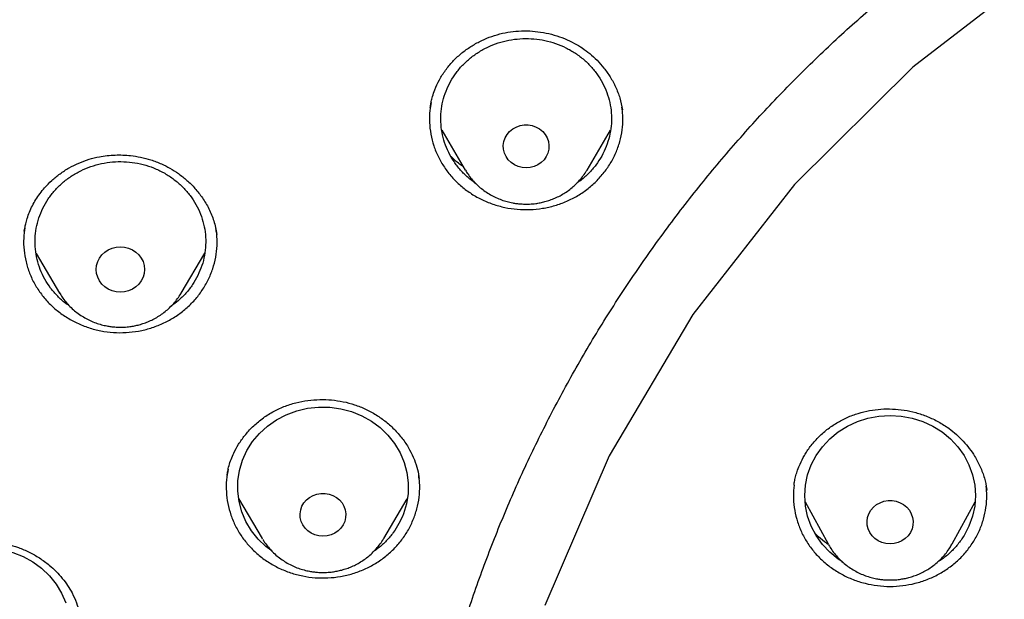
# Model space of a CAD drawing. Header units: millimetres. Extents: x 8 to 1577, y 12 to 2534.
# Tile 75 of 115: x 738 to 755, y 2145 to 2156. Entities that reach past the tile are written whole.
import ezdxf

# ---------------------------------------------------------------- set-up
doc = ezdxf.new("R2010")
doc.units = ezdxf.units.MM

msp = doc.modelspace()

# ---------------------------------------------------------------- linework, layer by layer
at = {"color": 7, "linetype": 'Continuous', "lineweight": 30}
for p, q in [((745.035, 2153.623), (745.448, 2152.922)), ((747.587, 2152.922), (747.999, 2153.62)), ((747.587, 2152.922), (747.583, 2152.915)), ((737.699, 2151.84), (737.7, 2151.847)), ((737.905, 2151.457), (738.316, 2150.759)), ((740.456, 2150.759), (740.869, 2151.459)), ((741.26, 2147.543), (741.261, 2147.55)), ((744.633, 2147.536), (744.64, 2147.499)), ((751.224, 2147.377), (751.225, 2147.384)), ((754.614, 2147.307), (754.617, 2147.295)), ((741.465, 2147.146), (741.877, 2146.446)), ((744.016, 2146.446), (744.428, 2147.144)), ((751.421, 2147.09), (751.824, 2146.35)), ((754.003, 2146.35), (754.406, 2147.09)), ((741.886, 2146.432), (741.877, 2146.446)), ((744.016, 2146.446), (744.012, 2146.439)), ((751.833, 2146.334), (751.824, 2146.35))]:
    msp.add_line(p, q, dxfattribs=at)
at = {"color": 7, "linetype": 'Continuous', "lineweight": 30, "flags": 128}
for points in [[(769.801, 2160.831), (766.785, 2160.654), (763.816, 2160.124), (760.941, 2159.251), (758.204, 2158.048), (755.648, 2156.533), (753.313, 2154.731), (751.236, 2152.669), (749.448, 2150.38), (747.978, 2147.9), (746.848, 2145.266)], [(746.517, 2152.96), (746.446, 2152.966), (746.376, 2152.984), (746.311, 2153.013), (746.253, 2153.053), (746.203, 2153.102), (746.164, 2153.159), (746.135, 2153.221), (746.119, 2153.287), (746.116, 2153.354), (746.126, 2153.422), (746.148, 2153.486), (746.182, 2153.546), (746.227, 2153.599), (746.281, 2153.643), (746.343, 2153.678), (746.411, 2153.702), (746.481, 2153.714), (746.553, 2153.714), (746.624, 2153.702), (746.692, 2153.678), (746.754, 2153.643), (746.808, 2153.599), (746.853, 2153.546), (746.887, 2153.486), (746.909, 2153.422), (746.919, 2153.354), (746.916, 2153.287), (746.9, 2153.221), (746.871, 2153.159), (746.832, 2153.102), (746.782, 2153.053), (746.724, 2153.013), (746.659, 2152.984), (746.589, 2152.966), (746.517, 2152.96)], [(739.386, 2150.776), (739.313, 2150.782), (739.241, 2150.8), (739.174, 2150.83), (739.114, 2150.869), (739.062, 2150.918), (739.019, 2150.975), (738.988, 2151.038), (738.969, 2151.105), (738.963, 2151.174), (738.969, 2151.244), (738.988, 2151.311), (739.019, 2151.373), (739.062, 2151.43), (739.114, 2151.479), (739.174, 2151.519), (739.241, 2151.549), (739.313, 2151.567), (739.386, 2151.573), (739.46, 2151.567), (739.531, 2151.549), (739.598, 2151.519), (739.659, 2151.479), (739.711, 2151.43), (739.753, 2151.373), (739.784, 2151.311), (739.804, 2151.244), (739.81, 2151.174), (739.804, 2151.105), (739.784, 2151.038), (739.753, 2150.975), (739.711, 2150.918), (739.659, 2150.869), (739.598, 2150.83), (739.531, 2150.8), (739.46, 2150.782), (739.386, 2150.776)], [(742.051, 2146.22), (741.942, 2146.301), (741.805, 2146.433), (741.688, 2146.581), (741.592, 2146.742), (741.52, 2146.913), (741.471, 2147.092), (741.449, 2147.275), (741.451, 2147.46), (741.48, 2147.642), (741.533, 2147.82), (741.611, 2147.989), (741.711, 2148.147), (741.833, 2148.292), (741.974, 2148.42), (742.131, 2148.53), (742.302, 2148.62), (742.485, 2148.689), (742.675, 2148.734), (742.87, 2148.755), (743.066, 2148.753), (743.26, 2148.726), (743.449, 2148.676), (743.629, 2148.603), (743.798, 2148.508), (743.952, 2148.394), (744.088, 2148.262), (744.206, 2148.114), (744.301, 2147.953), (744.374, 2147.782), (744.422, 2147.603), (744.445, 2147.42), (744.442, 2147.235), (744.413, 2147.053), (744.36, 2146.875), (744.36, 2146.875)], [(752.078, 2146.032), (752, 2146.081), (751.853, 2146.202), (751.724, 2146.341), (751.615, 2146.494), (751.528, 2146.66), (751.465, 2146.834), (751.426, 2147.015), (751.414, 2147.199), (751.426, 2147.383), (751.465, 2147.564), (751.528, 2147.738), (751.615, 2147.904), (751.724, 2148.057), (751.853, 2148.196), (752, 2148.317), (752.164, 2148.42), (752.34, 2148.501), (752.525, 2148.56), (752.718, 2148.596), (752.914, 2148.609), (753.109, 2148.596), (753.302, 2148.56), (753.488, 2148.501), (753.664, 2148.42), (753.827, 2148.317), (753.974, 2148.196), (754.104, 2148.057), (754.213, 2147.904), (754.299, 2147.738), (754.362, 2147.564), (754.401, 2147.383), (754.414, 2147.199), (754.401, 2147.015), (754.362, 2146.834), (754.299, 2146.66), (754.213, 2146.494), (754.213, 2146.494)], [(742.947, 2146.484), (742.875, 2146.49), (742.805, 2146.508), (742.741, 2146.538), (742.682, 2146.577), (742.632, 2146.626), (742.593, 2146.683), (742.564, 2146.745), (742.548, 2146.811), (742.545, 2146.879), (742.555, 2146.946), (742.577, 2147.01), (742.611, 2147.07), (742.656, 2147.123), (742.71, 2147.167), (742.772, 2147.202), (742.84, 2147.226), (742.911, 2147.238), (742.983, 2147.238), (743.054, 2147.226), (743.121, 2147.202), (743.183, 2147.167), (743.237, 2147.123), (743.282, 2147.07), (743.316, 2147.01), (743.338, 2146.946), (743.348, 2146.879), (743.345, 2146.811), (743.329, 2146.745), (743.301, 2146.683), (743.261, 2146.626), (743.211, 2146.577), (743.153, 2146.538), (743.088, 2146.508), (743.018, 2146.49), (742.947, 2146.484)], [(752.914, 2146.349), (752.841, 2146.355), (752.771, 2146.373), (752.705, 2146.403), (752.646, 2146.443), (752.596, 2146.492), (752.556, 2146.55), (752.527, 2146.612), (752.511, 2146.679), (752.508, 2146.748), (752.518, 2146.815), (752.54, 2146.88), (752.575, 2146.941), (752.62, 2146.994), (752.675, 2147.039), (752.737, 2147.074), (752.805, 2147.098), (752.877, 2147.111), (752.95, 2147.111), (753.022, 2147.098), (753.09, 2147.074), (753.152, 2147.039), (753.207, 2146.994), (753.253, 2146.941), (753.287, 2146.88), (753.31, 2146.815), (753.319, 2146.748), (753.316, 2146.679), (753.3, 2146.612), (753.271, 2146.55), (753.231, 2146.492), (753.181, 2146.443), (753.122, 2146.403), (753.056, 2146.373), (752.986, 2146.355), (752.914, 2146.349)], [(735.586, 2145.334), (735.662, 2145.503), (735.762, 2145.662), (735.882, 2145.808), (736.022, 2145.937), (736.179, 2146.048), (736.35, 2146.139), (736.532, 2146.208), (736.722, 2146.254), (736.916, 2146.276), (737.113, 2146.275), (737.307, 2146.249), (737.496, 2146.2), (737.677, 2146.128), (737.846, 2146.034), (738, 2145.921), (738.138, 2145.79), (738.256, 2145.642), (738.353, 2145.482), (738.426, 2145.311)]]:
    msp.add_lwpolyline(points, dxfattribs=at)
at = {"color": 7, "linetype": 'Continuous', "lineweight": 30}
for points, knots in [([(819.219, 2144.364), (819.226, 2144.611), (819.239, 2145.093), (819.252, 2145.796), (819.26, 2146.46), (819.264, 2147.087), (819.264, 2147.675), (819.261, 2148.225), (819.256, 2148.753), (819.249, 2149.254), (819.239, 2149.726), (819.229, 2150.153), (819.218, 2150.533), (819.207, 2150.867), (819.197, 2151.155), (819.188, 2151.398), (819.18, 2151.597), (819.174, 2151.751), (819.169, 2151.865), (819.165, 2151.961), (819.161, 2152.063), (819.155, 2152.19), (819.147, 2152.348), (819.138, 2152.534), (819.127, 2152.751), (819.114, 2152.996), (819.099, 2153.269), (819.076, 2153.663), (819.044, 2154.172), (818.998, 2154.835), (818.943, 2155.558), (818.877, 2156.342), (818.799, 2157.186), (818.707, 2158.093), (818.599, 2159.065), (818.477, 2160.062), (818.344, 2161.068), (818.201, 2162.062), (818.044, 2163.082), (817.872, 2164.122), (817.684, 2165.177), (817.492, 2166.19), (817.337, 2166.964), (817.22, 2167.51), (817.149, 2167.832), (817.082, 2168.124), (817.022, 2168.381), (816.972, 2168.589), (816.932, 2168.752), (816.901, 2168.877), (816.875, 2168.978), (816.854, 2169.062), (816.833, 2169.146), (816.806, 2169.25), (816.77, 2169.387), (816.725, 2169.559), (816.67, 2169.763), (816.585, 2170.074), (816.465, 2170.494), (816.311, 2171.007), (816.145, 2171.538), (815.964, 2172.082), (815.764, 2172.656), (815.541, 2173.258), (815.271, 2173.948), (814.954, 2174.703), (814.59, 2175.505), (814.203, 2176.297), (813.792, 2177.077), (813.36, 2177.843), (812.918, 2178.572), (812.471, 2179.266), (812.018, 2179.925), (811.564, 2180.549), (811.109, 2181.139), (810.619, 2181.742), (810.089, 2182.355), (809.518, 2182.975), (808.944, 2183.56), (808.369, 2184.11), (807.834, 2184.592), (807.341, 2185.013), (806.892, 2185.38), (806.449, 2185.727), (806.069, 2186.013), (805.76, 2186.238), (805.53, 2186.402), (805.328, 2186.543), (805.153, 2186.663), (805.001, 2186.767), (804.865, 2186.858), (804.73, 2186.947), (804.584, 2187.042), (804.416, 2187.15), (804.224, 2187.272), (803.992, 2187.417), (803.717, 2187.584), (803.396, 2187.776), (803.038, 2187.982), (802.651, 2188.198), (802.236, 2188.422), (801.793, 2188.652), (801.315, 2188.891), (800.802, 2189.137), (800.253, 2189.388), (799.566, 2189.688), (798.748, 2190.02), (797.808, 2190.371), (796.761, 2190.731), (795.604, 2191.091), (794.339, 2191.442), (793.076, 2191.754), (791.76, 2192.043), (790.393, 2192.306), (788.979, 2192.548), (787.579, 2192.771), (786.193, 2192.974), (784.683, 2193.177), (783.049, 2193.373), (781.287, 2193.557), (779.493, 2193.717), (777.664, 2193.852), (775.8, 2193.96), (773.944, 2194.038), (772.097, 2194.088), (770.313, 2194.108), (768.594, 2194.103), (766.938, 2194.075), (765.283, 2194.024), (763.616, 2193.95), (761.925, 2193.85), (760.207, 2193.724), (758.589, 2193.582), (757.075, 2193.428), (755.669, 2193.269), (754.246, 2193.089), (752.808, 2192.89), (751.355, 2192.668), (749.887, 2192.425), (748.534, 2192.181), (747.305, 2191.928), (746.211, 2191.678), (745.141, 2191.408), (744.104, 2191.12), (743.099, 2190.813), (742.146, 2190.495), (741.243, 2190.168), (740.389, 2189.834), (739.565, 2189.486), (738.773, 2189.127), (738.127, 2188.813), (737.617, 2188.553), (737.234, 2188.351), (736.86, 2188.148), (736.495, 2187.942), (736.141, 2187.737), (735.813, 2187.541), (735.52, 2187.362), (735.271, 2187.205), (735.059, 2187.069), (734.882, 2186.953), (734.749, 2186.866), (734.655, 2186.803), (734.592, 2186.76), (734.534, 2186.721), (734.466, 2186.675), (734.375, 2186.613), (734.263, 2186.536), (734.133, 2186.445), (733.968, 2186.328), (733.765, 2186.182), (733.519, 2186.002), (733.247, 2185.798), (732.95, 2185.569), (732.628, 2185.313), (732.268, 2185.018), (731.869, 2184.679), (731.432, 2184.29), (730.975, 2183.865), (730.514, 2183.414), (730.064, 2182.951), (729.609, 2182.46), (729.154, 2181.942), (728.7, 2181.398), (728.273, 2180.857), (727.842, 2180.284), (727.412, 2179.679), (726.986, 2179.044), (726.592, 2178.422), (726.228, 2177.814), (725.892, 2177.222), (725.579, 2176.641), (725.245, 2175.987), (724.889, 2175.241), (724.514, 2174.392), (724.156, 2173.511), (723.866, 2172.737), (723.637, 2172.078), (723.462, 2171.551), (723.3, 2171.037), (723.165, 2170.586), (723.054, 2170.202), (722.964, 2169.881), (722.884, 2169.586), (722.822, 2169.352), (722.777, 2169.174), (722.746, 2169.056), (722.724, 2168.966), (722.709, 2168.907), (722.698, 2168.863), (722.687, 2168.819), (722.667, 2168.74), (722.637, 2168.616), (722.594, 2168.436), (722.545, 2168.229), (722.492, 2168), (722.436, 2167.753), (722.375, 2167.476), (722.309, 2167.169), (722.24, 2166.835), (722.168, 2166.473), (722.092, 2166.088), (722.015, 2165.686), (721.872, 2164.92), (721.671, 2163.785), (721.438, 2162.325), (721.232, 2160.892), (721.052, 2159.489), (720.889, 2158.061), (720.779, 2156.942), (720.708, 2156.139), (720.668, 2155.66), (720.631, 2155.19), (720.598, 2154.741), (720.569, 2154.324), (720.544, 2153.943), (720.523, 2153.61), (720.506, 2153.322), (720.492, 2153.076), (720.48, 2152.858), (720.471, 2152.666), (720.462, 2152.502), (720.456, 2152.366), (720.45, 2152.256), (720.447, 2152.177), (720.444, 2152.122), (720.442, 2152.072), (720.439, 2152.007), (720.435, 2151.912), (720.429, 2151.781), (720.422, 2151.607), (720.413, 2151.388), (720.404, 2151.122), (720.393, 2150.811), (720.382, 2150.463), (720.372, 2150.08), (720.362, 2149.665), (720.353, 2149.209), (720.346, 2148.713), (720.34, 2148.178), (720.338, 2147.614), (720.338, 2147.023), (720.343, 2146.408), (720.351, 2145.757), (720.364, 2145.07), (720.377, 2144.6), (720.383, 2144.36)], [0, 0, 0, 0, 0.004556, 0.008877, 0.012965, 0.016819, 0.020438, 0.023824, 0.026976, 0.030174, 0.033088, 0.035719, 0.038068, 0.040133, 0.041916, 0.043421, 0.044652, 0.045608, 0.04629, 0.046771, 0.047391, 0.048185, 0.049152, 0.050315, 0.051658, 0.053181, 0.054884, 0.056745, 0.06051, 0.064374, 0.069105, 0.073977, 0.078991, 0.08486, 0.090912, 0.097147, 0.103515, 0.109742, 0.115786, 0.122673, 0.129306, 0.135685, 0.141809, 0.143969, 0.146052, 0.147914, 0.149544, 0.150941, 0.151876, 0.152667, 0.153314, 0.153818, 0.154269, 0.154924, 0.155798, 0.156891, 0.158204, 0.159705, 0.162865, 0.166276, 0.169596, 0.173123, 0.176858, 0.180801, 0.184952, 0.190483, 0.195872, 0.201119, 0.20665, 0.212011, 0.217202, 0.222222, 0.227071, 0.231748, 0.236255, 0.240591, 0.245827, 0.250904, 0.255827, 0.260598, 0.265212, 0.26877, 0.272229, 0.275589, 0.278848, 0.280738, 0.282416, 0.283883, 0.285138, 0.286197, 0.287169, 0.288054, 0.289082, 0.290272, 0.291625, 0.293141, 0.295137, 0.29736, 0.299809, 0.302484, 0.305236, 0.308193, 0.311354, 0.314719, 0.318287, 0.322047, 0.327997, 0.333901, 0.339761, 0.347543, 0.35525, 0.36288, 0.37043, 0.378938, 0.387338, 0.395638, 0.403837, 0.411936, 0.422391, 0.432732, 0.443024, 0.453998, 0.464915, 0.475777, 0.486584, 0.497336, 0.507062, 0.516743, 0.52638, 0.536112, 0.546016, 0.556092, 0.566342, 0.574517, 0.5828, 0.59119, 0.599687, 0.608291, 0.617003, 0.625825, 0.632452, 0.639074, 0.645549, 0.651873, 0.658043, 0.664062, 0.669598, 0.675, 0.68027, 0.685408, 0.690411, 0.69301, 0.695569, 0.698091, 0.700574, 0.703019, 0.705382, 0.707376, 0.709124, 0.710625, 0.711881, 0.712891, 0.713459, 0.713903, 0.714243, 0.714711, 0.715374, 0.716197, 0.71714, 0.718203, 0.719804, 0.721618, 0.723644, 0.725882, 0.728331, 0.730993, 0.734227, 0.737727, 0.741494, 0.745448, 0.749338, 0.753148, 0.757535, 0.761811, 0.765976, 0.770032, 0.774838, 0.77948, 0.783958, 0.788272, 0.792422, 0.796406, 0.800342, 0.80588, 0.811564, 0.817395, 0.823376, 0.826791, 0.830254, 0.833629, 0.836722, 0.838953, 0.84101, 0.842891, 0.844597, 0.845493, 0.846282, 0.846855, 0.847209, 0.847417, 0.847693, 0.848051, 0.848919, 0.850063, 0.851482, 0.85286, 0.854424, 0.856175, 0.858113, 0.860238, 0.862506, 0.864955, 0.86752, 0.870099, 0.879422, 0.888917, 0.897542, 0.906304, 0.915205, 0.924243, 0.927207, 0.930186, 0.933165, 0.935973, 0.93856, 0.940926, 0.94307, 0.944765, 0.946291, 0.947647, 0.948834, 0.949852, 0.9507, 0.951378, 0.951887, 0.952173, 0.952408, 0.952805, 0.953385, 0.954177, 0.955249, 0.956605, 0.958243, 0.960165, 0.962371, 0.964684, 0.967245, 0.970052, 0.973106, 0.976407, 0.979954, 0.983525, 0.987315, 0.991324, 0.995552, 1, 1, 1, 1]), ([(769.801, 2184.775), (769.595, 2184.774), (769.196, 2184.774), (768.616, 2184.769), (768.073, 2184.763), (767.567, 2184.755), (767.102, 2184.745), (766.676, 2184.735), (766.289, 2184.724), (765.938, 2184.714), (765.606, 2184.703), (765.286, 2184.691), (764.964, 2184.679), (764.645, 2184.666), (764.324, 2184.652), (764, 2184.637), (763.387, 2184.606), (762.486, 2184.556), (761.297, 2184.478), (759.795, 2184.363), (757.984, 2184.199), (755.865, 2183.968), (754.034, 2183.732), (752.488, 2183.51), (751.225, 2183.314), (749.964, 2183.104), (748.707, 2182.874), (747.464, 2182.616), (746.237, 2182.33), (745.027, 2182.013), (743.827, 2181.662), (742.808, 2181.328), (741.964, 2181.027), (741.29, 2180.771), (740.613, 2180.497), (739.927, 2180.203), (739.291, 2179.911), (738.709, 2179.628), (738.193, 2179.364), (737.776, 2179.141), (737.459, 2178.966), (737.236, 2178.84), (737.018, 2178.715), (736.808, 2178.592), (736.628, 2178.484), (736.485, 2178.397), (736.379, 2178.332), (736.293, 2178.279), (736.218, 2178.232), (736.14, 2178.183), (736.038, 2178.119), (735.908, 2178.035), (735.746, 2177.93), (735.56, 2177.808), (735.184, 2177.555), (734.642, 2177.175), (733.982, 2176.679), (733.379, 2176.196), (732.825, 2175.727), (732.294, 2175.25), (731.698, 2174.682), (731.044, 2174.013), (730.342, 2173.233), (729.675, 2172.427), (729.044, 2171.599), (728.449, 2170.75), (727.889, 2169.882), (727.364, 2168.993), (726.873, 2168.086), (726.416, 2167.161), (725.993, 2166.222), (725.603, 2165.272), (725.213, 2164.23), (724.831, 2163.095), (724.465, 2161.865), (724.139, 2160.626), (723.849, 2159.379), (723.595, 2158.126), (723.317, 2156.631), (723.025, 2154.89), (722.734, 2152.903), (722.48, 2150.864), (722.265, 2148.773), (722.093, 2146.632), (721.967, 2144.487), (721.888, 2142.341), (721.856, 2140.231), (721.867, 2138.16), (721.919, 2136.127), (722.012, 2134.095), (722.147, 2132.065), (722.324, 2130.038), (722.532, 2128.122), (722.764, 2126.318), (723.013, 2124.624), (723.292, 2122.935), (723.536, 2121.615), (723.725, 2120.658), (723.852, 2120.055), (723.991, 2119.435), (724.145, 2118.79), (724.288, 2118.228), (724.413, 2117.764), (724.511, 2117.413), (724.607, 2117.084), (724.693, 2116.795), (724.769, 2116.545), (724.837, 2116.334), (724.898, 2116.13), (724.94, 2115.996), (724.96, 2115.932)], [0, 0, 0, 0, 0.005855, 0.011353, 0.016497, 0.021285, 0.025718, 0.029728, 0.033397, 0.036724, 0.03971, 0.042835, 0.045834, 0.048859, 0.051908, 0.054982, 0.058082, 0.069333, 0.080646, 0.09196, 0.112162, 0.132364, 0.152567, 0.164689, 0.176816, 0.18895, 0.201086, 0.213213, 0.22512, 0.237023, 0.24892, 0.260816, 0.267695, 0.274573, 0.281484, 0.288617, 0.296013, 0.301599, 0.30724, 0.312708, 0.315218, 0.317686, 0.32011, 0.32249, 0.324721, 0.326148, 0.327345, 0.328312, 0.329064, 0.329912, 0.330984, 0.332537, 0.334402, 0.33658, 0.338996, 0.347527, 0.355802, 0.362985, 0.370041, 0.376994, 0.38385, 0.394142, 0.404443, 0.414732, 0.424995, 0.435224, 0.445451, 0.455687, 0.465941, 0.47622, 0.486497, 0.49676, 0.507016, 0.51988, 0.532745, 0.545612, 0.558475, 0.571324, 0.584175, 0.604388, 0.624608, 0.644827, 0.666478, 0.688122, 0.70977, 0.731418, 0.753066, 0.773566, 0.794066, 0.814566, 0.835065, 0.85556, 0.876068, 0.893301, 0.910535, 0.927768, 0.944993, 0.951054, 0.957184, 0.963574, 0.970236, 0.977171, 0.981035, 0.984698, 0.988143, 0.991371, 0.993754, 0.996, 0.998079, 1, 1, 1, 1]), ([(724.73, 2142.675), (724.737, 2142.749), (724.752, 2142.908), (724.779, 2143.164), (724.812, 2143.436), (724.846, 2143.708), (724.881, 2143.971), (724.932, 2144.339), (725.003, 2144.81), (725.123, 2145.534), (725.284, 2146.401), (725.513, 2147.475), (725.787, 2148.606), (726.115, 2149.793), (726.488, 2150.998), (726.909, 2152.219), (727.382, 2153.455), (727.894, 2154.677), (728.447, 2155.883), (729.05, 2157.098), (729.707, 2158.317), (730.42, 2159.539), (731.175, 2160.739), (731.971, 2161.915), (732.809, 2163.066), (733.669, 2164.169), (734.549, 2165.226), (735.445, 2166.236), (736.374, 2167.22), (737.336, 2168.178), (738.349, 2169.126), (739.414, 2170.062), (740.533, 2170.982), (741.682, 2171.867), (742.862, 2172.716), (744.071, 2173.529), (745.284, 2174.29), (746.498, 2175), (747.711, 2175.662), (748.945, 2176.289), (750.198, 2176.879), (751.497, 2177.445), (752.84, 2177.982), (754.226, 2178.488), (755.629, 2178.95), (757.047, 2179.369), (758.48, 2179.743), (759.866, 2180.058), (761.205, 2180.322), (762.492, 2180.538), (763.639, 2180.699), (764.635, 2180.815), (765.254, 2180.876), (765.644, 2180.911), (765.822, 2180.926), (766.025, 2180.942), (766.26, 2180.96), (766.526, 2180.979), (766.809, 2180.998), (767.004, 2181.009), (767.099, 2181.015)], [0, 0, 0, 0, 0.003927, 0.008311, 0.012996, 0.017558, 0.021977, 0.026253, 0.03607, 0.045713, 0.062854, 0.079995, 0.100402, 0.12081, 0.141218, 0.163083, 0.184949, 0.206816, 0.228689, 0.250573, 0.27377, 0.296966, 0.320163, 0.343359, 0.366545, 0.389733, 0.411598, 0.433464, 0.45533, 0.4772, 0.499103, 0.522302, 0.545493, 0.568684, 0.591875, 0.615064, 0.638253, 0.660126, 0.681999, 0.703873, 0.725747, 0.747629, 0.770833, 0.794027, 0.817221, 0.840415, 0.863608, 0.886802, 0.907213, 0.927623, 0.948034, 0.961505, 0.974652, 0.977157, 0.979853, 0.983037, 0.986713, 0.990881, 0.995543, 1, 1, 1, 1]), ([(772.98, 2096.301), (773.387, 2096.331), (774.2, 2096.391), (775.417, 2096.521), (776.631, 2096.68), (777.78, 2096.861), (778.864, 2097.058), (779.882, 2097.266), (780.896, 2097.497), (781.891, 2097.746), (782.865, 2098.013), (783.82, 2098.296), (784.769, 2098.599), (785.726, 2098.928), (786.69, 2099.283), (787.673, 2099.669), (788.656, 2100.082), (789.641, 2100.522), (790.615, 2100.986), (791.579, 2101.473), (792.532, 2101.982), (793.577, 2102.573), (794.709, 2103.255), (795.92, 2104.038), (797.105, 2104.859), (798.235, 2105.697), (799.309, 2106.547), (800.26, 2107.347), (801.12, 2108.111), (801.894, 2108.833), (802.65, 2109.574), (803.388, 2110.333), (804.107, 2111.11), (804.886, 2111.993), (805.713, 2112.988), (806.581, 2114.104), (807.409, 2115.248), (808.18, 2116.39), (808.895, 2117.526), (809.51, 2118.576), (810.052, 2119.565), (810.528, 2120.487), (810.981, 2121.421), (811.41, 2122.367), (811.815, 2123.324), (812.239, 2124.399), (812.669, 2125.595), (813.094, 2126.918), (813.474, 2128.255), (813.799, 2129.573), (814.073, 2130.867), (814.283, 2132.05), (814.447, 2133.151), (814.571, 2134.169), (814.669, 2135.191), (814.741, 2136.217), (814.786, 2137.246), (814.807, 2138.393), (814.792, 2139.656), (814.727, 2141.036), (814.614, 2142.416), (814.457, 2143.76), (814.259, 2145.067), (814.041, 2146.248), (813.807, 2147.338), (813.566, 2148.337), (813.299, 2149.333), (813.005, 2150.323), (812.686, 2151.308), (812.301, 2152.396), (811.842, 2153.584), (811.295, 2154.866), (810.702, 2156.133), (810.08, 2157.352), (809.433, 2158.524), (808.812, 2159.571), (808.207, 2160.527), (807.627, 2161.395), (807.025, 2162.251), (806.399, 2163.094), (805.75, 2163.924), (805.004, 2164.832), (804.152, 2165.809), (803.184, 2166.849), (802.179, 2167.86), (801.162, 2168.817), (800.14, 2169.721), (799.184, 2170.516), (798.277, 2171.23), (797.424, 2171.869), (796.554, 2172.489), (795.666, 2173.09), (794.761, 2173.672), (793.738, 2174.296), (792.59, 2174.953), (791.31, 2175.633), (790.005, 2176.274), (788.709, 2176.862), (787.425, 2177.397), (786.243, 2177.85), (785.136, 2178.241), (784.106, 2178.579), (783.067, 2178.893), (782.017, 2179.184), (780.959, 2179.452), (779.773, 2179.722), (778.458, 2179.985), (777.011, 2180.229), (775.554, 2180.428), (774.124, 2180.579), (772.724, 2180.685), (771.449, 2180.745), (770.266, 2180.77), (769.176, 2180.768), (768.084, 2180.741), (766.991, 2180.689), (765.898, 2180.613), (764.684, 2180.499), (763.351, 2180.339), (761.899, 2180.118), (760.454, 2179.853), (759.051, 2179.551), (757.693, 2179.215), (756.469, 2178.875), (755.344, 2178.53), (754.316, 2178.19), (753.295, 2177.825), (752.282, 2177.436), (751.278, 2177.024), (750.172, 2176.539), (748.97, 2175.973), (747.678, 2175.313), (746.408, 2174.614), (745.19, 2173.892), (744.027, 2173.153), (742.992, 2172.451), (742.052, 2171.776), (741.202, 2171.135), (740.367, 2170.473), (739.548, 2169.791), (738.745, 2169.089), (737.873, 2168.288), (736.938, 2167.38), (735.951, 2166.356), (734.999, 2165.3), (734.105, 2164.241), (733.267, 2163.181), (732.512, 2162.163), (731.816, 2161.163), (731.173, 2160.183), (730.558, 2159.187), (730.002, 2158.225), (729.499, 2157.302), (729.046, 2156.419), (728.615, 2155.527), (728.211, 2154.637), (727.834, 2153.752), (727.482, 2152.87), (727.152, 2151.982), (726.838, 2151.071), (726.54, 2150.139), (726.247, 2149.133), (725.967, 2148.069), (725.706, 2146.945), (725.477, 2145.813), (725.291, 2144.732), (725.142, 2143.705), (725.025, 2142.732), (724.932, 2141.755), (724.864, 2140.79), (724.82, 2139.837), (724.8, 2138.896), (724.801, 2137.955), (724.825, 2136.998), (724.873, 2136.026), (724.947, 2135.027), (725.048, 2134.019), (725.176, 2133.002), (725.331, 2131.986), (725.512, 2130.972), (725.72, 2129.96), (725.98, 2128.84), (726.304, 2127.614), (726.705, 2126.285), (727.153, 2124.967), (727.635, 2123.692), (728.147, 2122.464), (728.648, 2121.361), (729.143, 2120.351), (729.622, 2119.43), (730.126, 2118.52), (730.654, 2117.619), (731.206, 2116.73), (731.846, 2115.753), (732.584, 2114.698), (733.431, 2113.568), (734.318, 2112.463), (735.221, 2111.411), (736.137, 2110.41), (736.999, 2109.526), (737.821, 2108.726), (738.598, 2108.007), (739.394, 2107.304), (740.209, 2106.619), (741.044, 2105.951), (741.992, 2105.229), (743.06, 2104.462), (744.257, 2103.659), (745.483, 2102.893), (746.706, 2102.181), (747.923, 2101.522), (749.087, 2100.935), (750.225, 2100.401), (751.334, 2099.914), (752.459, 2099.456), (753.54, 2099.048), (754.574, 2098.686), (755.559, 2098.365), (756.553, 2098.066), (757.54, 2097.792), (758.52, 2097.542), (759.492, 2097.316), (760.47, 2097.111), (761.469, 2096.923), (762.488, 2096.754), (763.438, 2096.617), (764.299, 2096.511), (765.072, 2096.428), (765.846, 2096.356), (766.363, 2096.32), (766.621, 2096.301)], [0, 0, 0, 0, 0.004426, 0.008853, 0.013292, 0.017731, 0.0215, 0.025269, 0.029046, 0.032823, 0.036443, 0.040063, 0.04369, 0.047318, 0.051123, 0.054931, 0.058875, 0.06282, 0.066765, 0.07073, 0.074696, 0.078662, 0.083974, 0.089285, 0.09462, 0.099955, 0.104906, 0.109861, 0.113806, 0.117751, 0.121695, 0.12566, 0.129627, 0.133592, 0.138904, 0.144216, 0.14955, 0.154885, 0.159836, 0.164791, 0.168736, 0.172681, 0.176625, 0.180591, 0.184557, 0.188522, 0.193834, 0.199146, 0.204481, 0.209815, 0.214766, 0.219722, 0.223666, 0.227611, 0.231556, 0.235521, 0.239487, 0.243453, 0.248764, 0.254076, 0.259411, 0.264746, 0.269696, 0.274652, 0.278596, 0.282541, 0.286486, 0.290451, 0.294417, 0.298383, 0.303695, 0.309007, 0.314341, 0.319676, 0.324627, 0.329582, 0.333527, 0.337472, 0.341416, 0.345382, 0.349348, 0.353313, 0.358625, 0.363937, 0.369271, 0.374606, 0.379557, 0.384512, 0.388457, 0.392402, 0.396346, 0.400312, 0.404278, 0.408243, 0.413555, 0.418867, 0.424202, 0.429536, 0.434487, 0.439443, 0.443387, 0.447332, 0.451277, 0.455242, 0.459208, 0.463174, 0.468486, 0.473797, 0.479132, 0.484467, 0.489418, 0.494373, 0.498317, 0.502262, 0.506207, 0.510172, 0.514138, 0.518104, 0.523416, 0.528728, 0.534062, 0.539397, 0.544348, 0.549303, 0.553248, 0.557193, 0.561137, 0.565103, 0.569069, 0.573034, 0.578346, 0.583658, 0.588993, 0.594327, 0.599278, 0.604234, 0.608178, 0.612123, 0.616067, 0.620033, 0.623999, 0.627964, 0.633276, 0.638588, 0.643923, 0.649258, 0.654208, 0.659164, 0.66359, 0.668016, 0.672456, 0.676895, 0.680664, 0.684433, 0.68821, 0.691986, 0.695607, 0.699227, 0.702854, 0.706482, 0.710287, 0.714095, 0.718521, 0.722947, 0.727387, 0.731826, 0.735595, 0.739364, 0.74314, 0.746917, 0.750537, 0.754158, 0.757785, 0.761412, 0.765218, 0.769026, 0.77297, 0.776915, 0.780859, 0.784825, 0.788791, 0.792756, 0.798068, 0.80338, 0.808715, 0.814049, 0.819, 0.823956, 0.8279, 0.831845, 0.83579, 0.839755, 0.843721, 0.847687, 0.852999, 0.85831, 0.863645, 0.86898, 0.873931, 0.878886, 0.882831, 0.886776, 0.89072, 0.894685, 0.898652, 0.902617, 0.907929, 0.913241, 0.918575, 0.92391, 0.928861, 0.933816, 0.938243, 0.942669, 0.947108, 0.951548, 0.955316, 0.959085, 0.962862, 0.966639, 0.970259, 0.973879, 0.977507, 0.981134, 0.98494, 0.988747, 0.991559, 0.99437, 0.997185, 1, 1, 1, 1]), ([(766.34, 2114.517), (765.99, 2114.566), (765.288, 2114.665), (764.244, 2114.868), (763.206, 2115.11), (762.178, 2115.395), (761.169, 2115.719), (760.184, 2116.078), (759.222, 2116.471), (758.277, 2116.902), (757.343, 2117.373), (756.425, 2117.881), (755.526, 2118.427), (754.654, 2119.006), (753.806, 2119.62), (752.99, 2120.264), (752.208, 2120.935), (751.462, 2121.63), (750.751, 2122.352), (750.07, 2123.105), (749.42, 2123.89), (748.802, 2124.706), (748.221, 2125.549), (747.676, 2126.417), (747.174, 2127.3), (746.715, 2128.194), (746.298, 2129.099), (745.92, 2130.021), (745.579, 2130.963), (745.277, 2131.923), (745.016, 2132.899), (744.8, 2133.882), (744.626, 2134.874), (744.497, 2135.868), (744.412, 2136.86), (744.373, 2137.846), (744.377, 2138.83), (744.426, 2139.817), (744.521, 2140.807), (744.662, 2141.8), (744.849, 2142.79), (745.082, 2143.773), (745.356, 2144.74), (745.67, 2145.689), (746.022, 2146.617), (746.415, 2147.533), (746.851, 2148.441), (747.328, 2149.336), (747.845, 2150.216), (748.401, 2151.074), (748.994, 2151.91), (749.622, 2152.72), (750.281, 2153.499), (750.968, 2154.245), (751.686, 2154.962), (752.439, 2155.652), (753.227, 2156.315), (754.051, 2156.95), (754.907, 2157.553), (755.791, 2158.123), (756.694, 2158.654), (757.612, 2159.145), (758.544, 2159.598), (759.497, 2160.016), (760.474, 2160.4), (761.473, 2160.749), (762.491, 2161.06), (763.519, 2161.33), (764.561, 2161.561), (765.607, 2161.75), (766.655, 2161.897), (767.699, 2162.002), (768.743, 2162.065), (769.795, 2162.087), (770.853, 2162.066), (771.916, 2162.001), (772.98, 2161.894), (774.04, 2161.743), (775.086, 2161.552), (776.114, 2161.323), (777.124, 2161.056), (778.124, 2160.75), (779.117, 2160.404), (780.1, 2160.018), (781.07, 2159.593), (782.018, 2159.131), (782.947, 2158.632), (783.849, 2158.099), (784.722, 2157.535), (785.561, 2156.942), (786.37, 2156.318), (787.155, 2155.659), (787.912, 2154.966), (788.643, 2154.236), (789.342, 2153.476), (790.008, 2152.686), (790.633, 2151.875), (791.218, 2151.048), (791.763, 2150.206), (792.272, 2149.341), (792.746, 2148.451), (793.185, 2147.539), (793.585, 2146.606), (793.942, 2145.66), (794.259, 2144.7), (794.531, 2143.732), (794.759, 2142.76), (794.942, 2141.788), (795.08, 2140.813), (795.175, 2139.829), (795.225, 2138.836), (795.23, 2137.834), (795.188, 2136.83), (795.101, 2135.825), (794.97, 2134.832), (794.796, 2133.852), (794.582, 2132.887), (794.326, 2131.929), (794.027, 2130.974), (793.685, 2130.026), (793.3, 2129.087), (792.874, 2128.167), (792.408, 2127.262), (791.904, 2126.38), (791.364, 2125.523), (790.792, 2124.696), (790.185, 2123.894), (789.54, 2123.114), (788.855, 2122.356), (788.131, 2121.621), (787.371, 2120.914), (786.578, 2120.236), (785.761, 2119.594), (784.923, 2118.989), (784.065, 2118.42), (783.182, 2117.884), (782.27, 2117.378), (781.331, 2116.905), (780.368, 2116.466), (779.388, 2116.066), (778.39, 2115.705), (777.393, 2115.384), (776.721, 2115.205), (776.394, 2115.118)], [0, 0, 0, 0, 0.007111, 0.014233, 0.021378, 0.028559, 0.035735, 0.042744, 0.049754, 0.056777, 0.063826, 0.071, 0.07815, 0.085287, 0.092425, 0.099606, 0.106655, 0.113671, 0.120666, 0.127652, 0.134763, 0.141884, 0.149029, 0.156211, 0.163388, 0.170396, 0.177406, 0.18443, 0.191479, 0.198653, 0.205803, 0.21294, 0.220078, 0.227259, 0.234309, 0.241325, 0.248319, 0.255305, 0.262416, 0.269538, 0.276683, 0.283864, 0.291041, 0.29805, 0.30506, 0.312083, 0.319132, 0.326306, 0.333456, 0.340594, 0.347731, 0.354912, 0.361962, 0.368978, 0.375972, 0.382958, 0.390069, 0.397191, 0.404336, 0.411517, 0.418694, 0.425703, 0.432713, 0.439736, 0.446785, 0.453959, 0.461109, 0.468246, 0.475384, 0.482565, 0.489615, 0.49663, 0.503625, 0.510611, 0.517722, 0.524844, 0.531989, 0.53917, 0.546347, 0.553355, 0.560365, 0.567389, 0.574438, 0.581612, 0.588762, 0.595899, 0.603037, 0.610218, 0.617267, 0.624283, 0.631278, 0.638264, 0.645375, 0.652496, 0.659641, 0.666823, 0.674, 0.681008, 0.688018, 0.695042, 0.702091, 0.709265, 0.716414, 0.723552, 0.73069, 0.737871, 0.74492, 0.751936, 0.758931, 0.765917, 0.773028, 0.780149, 0.787294, 0.794476, 0.801653, 0.808662, 0.815672, 0.822695, 0.829744, 0.836918, 0.844068, 0.851206, 0.858343, 0.865524, 0.872574, 0.87959, 0.886584, 0.89357, 0.900681, 0.907803, 0.914948, 0.922129, 0.929306, 0.936315, 0.943325, 0.950348, 0.957396, 0.964571, 0.971721, 0.978858, 0.985995, 0.993177, 1, 1, 1, 1]), ([(744.831, 2154.018), (744.833, 2154.031), (744.838, 2154.063), (744.85, 2154.132), (744.874, 2154.223), (744.918, 2154.354), (744.991, 2154.511), (745.096, 2154.678), (745.223, 2154.831), (745.366, 2154.966), (745.523, 2155.083), (745.691, 2155.18), (745.868, 2155.258), (746.052, 2155.317), (746.241, 2155.355), (746.434, 2155.371), (746.628, 2155.367), (746.821, 2155.342), (747.01, 2155.298), (747.194, 2155.234), (747.359, 2155.157), (747.507, 2155.067), (747.64, 2154.968), (747.769, 2154.85), (747.89, 2154.713), (748, 2154.557), (748.094, 2154.381), (748.17, 2154.187), (748.197, 2154.05), (748.211, 2153.979)], [0, 0, 0, 0, 0.011263, 0.02741, 0.048749, 0.075435, 0.117653, 0.160339, 0.202565, 0.244114, 0.285052, 0.32541, 0.365204, 0.404702, 0.444176, 0.48366, 0.523167, 0.562685, 0.602171, 0.641581, 0.681794, 0.714235, 0.74874, 0.785321, 0.823995, 0.864772, 0.907663, 0.952709, 1, 1, 1, 1]), ([(745.624, 2152.693), (745.582, 2152.724), (745.488, 2152.792), (745.362, 2152.919), (745.246, 2153.068), (745.152, 2153.231), (745.081, 2153.403), (745.035, 2153.583), (745.014, 2153.767), (745.019, 2153.952), (745.05, 2154.134), (745.106, 2154.312), (745.186, 2154.481), (745.288, 2154.638), (745.412, 2154.782), (745.555, 2154.91), (745.714, 2155.018), (745.887, 2155.107), (746.071, 2155.173), (746.262, 2155.216), (746.458, 2155.236), (746.654, 2155.231), (746.849, 2155.202), (747.037, 2155.15), (747.217, 2155.075), (747.385, 2154.978), (747.538, 2154.862), (747.673, 2154.728), (747.789, 2154.578), (747.883, 2154.416), (747.954, 2154.243), (748, 2154.063), (748.021, 2153.88), (748.015, 2153.695), (747.985, 2153.512), (747.929, 2153.335), (747.85, 2153.165), (747.779, 2153.062), (747.743, 2153.01)], [0, 0, 0, 0, 0.0227184, 0.0506407, 0.0785631, 0.1064854, 0.1344077, 0.16233, 0.1902524, 0.2181747, 0.246097, 0.2740194, 0.3019417, 0.329864, 0.3577864, 0.3857087, 0.413631, 0.4415534, 0.4694757, 0.497398, 0.5253204, 0.5532427, 0.581165, 0.6090874, 0.6370097, 0.664932, 0.6928544, 0.7207767, 0.748699, 0.7766213, 0.8045437, 0.832466, 0.8603883, 0.8883107, 0.916233, 0.9441553, 0.9720777, 1, 1, 1, 1]), ([(744.848, 2154.108), (744.839, 2154.061), (744.817, 2153.947), (744.815, 2153.759), (744.837, 2153.551), (744.89, 2153.347), (744.97, 2153.152), (745.076, 2152.968), (745.207, 2152.798), (745.361, 2152.646), (745.534, 2152.514), (745.724, 2152.405), (745.928, 2152.32), (746.142, 2152.26), (746.362, 2152.228), (746.585, 2152.222), (746.807, 2152.244), (747.024, 2152.293), (747.232, 2152.369), (747.428, 2152.469), (747.608, 2152.592), (747.771, 2152.736), (747.861, 2152.847), (747.906, 2152.902)], [0, 0, 0, 0, 0.032626, 0.080994, 0.129363, 0.177732, 0.226101, 0.274469, 0.322838, 0.371207, 0.419575, 0.467944, 0.516313, 0.564682, 0.61305, 0.661419, 0.709788, 0.758156, 0.806525, 0.854894, 0.903263, 0.951631, 1, 1, 1, 1]), ([(747.906, 2152.902), (747.947, 2152.96), (748.028, 2153.077), (748.117, 2153.27), (748.181, 2153.47), (748.215, 2153.677), (748.223, 2153.864), (748.207, 2153.979), (748.2, 2154.026)], [0, 0, 0, 0, 0.1764438, 0.3528876, 0.5293313, 0.7057751, 0.8822189, 1, 1, 1, 1]), ([(737.698, 2151.847), (737.701, 2151.865), (737.707, 2151.905), (737.722, 2151.982), (737.748, 2152.077), (737.802, 2152.223), (737.897, 2152.407), (738.034, 2152.592), (738.18, 2152.741), (738.324, 2152.859), (738.484, 2152.962), (738.655, 2153.047), (738.833, 2153.113), (739.045, 2153.165), (739.291, 2153.192), (739.536, 2153.183), (739.744, 2153.15), (739.927, 2153.102), (740.099, 2153.037), (740.262, 2152.954), (740.412, 2152.858), (740.561, 2152.74), (740.703, 2152.598), (740.834, 2152.431), (740.947, 2152.24), (741.037, 2152.024), (741.068, 2151.87), (741.083, 2151.791)], [0, 0, 0, 0, 0.015198, 0.033609, 0.055576, 0.080907, 0.134188, 0.18961, 0.227803, 0.266995, 0.307045, 0.346751, 0.385888, 0.424483, 0.481338, 0.536912, 0.573206, 0.610282, 0.651827, 0.686052, 0.722908, 0.762412, 0.804571, 0.849399, 0.896941, 0.94727, 1, 1, 1, 1]), ([(738.489, 2150.534), (738.468, 2150.548), (738.393, 2150.597), (738.282, 2150.702), (738.157, 2150.845), (738.055, 2151.003), (737.975, 2151.172), (737.919, 2151.349), (737.888, 2151.532), (737.883, 2151.716), (737.904, 2151.9), (737.95, 2152.08), (738.021, 2152.253), (738.114, 2152.415), (738.23, 2152.565), (738.366, 2152.699), (738.519, 2152.815), (738.687, 2152.911), (738.866, 2152.987), (739.055, 2153.039), (739.249, 2153.068), (739.446, 2153.072), (739.642, 2153.053), (739.833, 2153.01), (740.017, 2152.943), (740.19, 2152.855), (740.349, 2152.746), (740.491, 2152.619), (740.615, 2152.475), (740.718, 2152.318), (740.798, 2152.149), (740.854, 2151.971), (740.884, 2151.789), (740.889, 2151.604), (740.868, 2151.42), (740.824, 2151.24), (740.773, 2151.126), (740.748, 2151.069)], [0, 0, 0, 0, 0.011545, 0.040617, 0.06969, 0.098762, 0.127834, 0.156906, 0.185978, 0.215051, 0.244123, 0.273195, 0.302267, 0.331339, 0.360412, 0.389484, 0.418556, 0.447628, 0.4767, 0.505773, 0.534845, 0.563917, 0.592989, 0.622061, 0.651134, 0.680206, 0.709278, 0.73835, 0.767422, 0.796495, 0.825567, 0.854639, 0.883711, 0.912783, 0.941856, 0.970928, 1, 1, 1, 1]), ([(745.415, 2152.977), (745.392, 2152.993), (745.312, 2153.047), (745.245, 2153.113), (745.197, 2153.16)], [0, 0, 0, 0, 0.291704, 1, 1, 1, 1]), ([(747.743, 2153.01), (747.703, 2152.962), (747.623, 2152.864), (747.51, 2152.76), (747.434, 2152.71), (747.413, 2152.696)], [0, 0, 0, 0, 0.415285, 0.830569, 1, 1, 1, 1]), ([(745.451, 2152.919), (745.464, 2152.896), (745.496, 2152.843), (745.557, 2152.765), (745.63, 2152.684), (745.711, 2152.61), (745.797, 2152.544), (745.89, 2152.486), (745.986, 2152.437), (746.084, 2152.396), (746.183, 2152.365), (746.271, 2152.345), (746.35, 2152.333), (746.429, 2152.324), (746.485, 2152.323), (746.517, 2152.322)], [0, 0, 0, 0, 0.0622949, 0.1478471, 0.2334282, 0.3189821, 0.4044148, 0.4895662, 0.5741458, 0.6575579, 0.7383282, 0.8151374, 0.869345, 0.9246548, 1, 1, 1, 1]), ([(746.517, 2152.322), (746.557, 2152.323), (746.613, 2152.325), (746.696, 2152.334), (746.767, 2152.346), (746.851, 2152.365), (746.937, 2152.392), (747.026, 2152.427), (747.114, 2152.469), (747.201, 2152.52), (747.285, 2152.579), (747.364, 2152.646), (747.439, 2152.72), (747.507, 2152.802), (747.555, 2152.867), (747.577, 2152.907), (747.582, 2152.915)], [0, 0, 0, 0, 0.093102, 0.131412, 0.194967, 0.261142, 0.332274, 0.406654, 0.483593, 0.562538, 0.643102, 0.724999, 0.808023, 0.892022, 0.976886, 1, 1, 1, 1]), ([(737.708, 2151.908), (737.7, 2151.847), (737.681, 2151.716), (737.689, 2151.514), (737.723, 2151.307), (737.786, 2151.106), (737.877, 2150.915), (737.993, 2150.736), (738.134, 2150.573), (738.295, 2150.429), (738.476, 2150.306), (738.672, 2150.206), (738.88, 2150.13), (739.097, 2150.081), (739.318, 2150.059), (739.541, 2150.065), (739.762, 2150.097), (739.975, 2150.157), (740.179, 2150.242), (740.369, 2150.351), (740.543, 2150.483), (740.696, 2150.635), (740.829, 2150.804), (740.896, 2150.928), (740.93, 2150.99)], [0, 0, 0, 0, 0.040599, 0.086284, 0.13197, 0.177656, 0.223342, 0.269028, 0.314713, 0.360399, 0.406085, 0.451771, 0.497456, 0.543142, 0.588828, 0.634514, 0.6802, 0.725885, 0.771571, 0.817257, 0.862943, 0.908628, 0.954314, 1, 1, 1, 1]), ([(740.93, 2150.99), (740.958, 2151.055), (741.015, 2151.184), (741.066, 2151.388), (741.089, 2151.596), (741.088, 2151.765), (741.07, 2151.862), (741.065, 2151.89)], [0, 0, 0, 0, 0.226854, 0.453708, 0.680563, 0.907417, 1, 1, 1, 1]), ([(740.748, 2151.069), (740.718, 2151.014), (740.659, 2150.905), (740.542, 2150.756), (740.415, 2150.628), (740.32, 2150.559), (740.276, 2150.527)], [0, 0, 0, 0, 0.260554, 0.521109, 0.781663, 1, 1, 1, 1]), ([(738.316, 2150.761), (738.331, 2150.737), (738.364, 2150.681), (738.426, 2150.601), (738.499, 2150.521), (738.58, 2150.447), (738.666, 2150.381), (738.758, 2150.323), (738.855, 2150.274), (738.953, 2150.233), (739.052, 2150.202), (739.14, 2150.182), (739.219, 2150.169), (739.298, 2150.161), (739.354, 2150.16), (739.386, 2150.159)], [0, 0, 0, 0, 0.066797, 0.151939, 0.237109, 0.322252, 0.407274, 0.492017, 0.57619, 0.659202, 0.739585, 0.816025, 0.869972, 0.925017, 1, 1, 1, 1]), ([(739.386, 2150.159), (739.426, 2150.16), (739.482, 2150.161), (739.565, 2150.171), (739.636, 2150.183), (739.72, 2150.202), (739.806, 2150.229), (739.894, 2150.263), (739.983, 2150.306), (740.069, 2150.357), (740.153, 2150.416), (740.233, 2150.483), (740.308, 2150.557), (740.376, 2150.639), (740.426, 2150.708), (740.451, 2150.751), (740.457, 2150.764)], [0, 0, 0, 0, 0.092132, 0.130044, 0.192937, 0.258423, 0.328814, 0.402421, 0.478558, 0.556681, 0.636406, 0.717451, 0.799611, 0.882734, 0.966716, 1, 1, 1, 1]), ([(741.261, 2147.549), (741.265, 2147.576), (741.273, 2147.629), (741.294, 2147.728), (741.331, 2147.837), (741.384, 2147.963), (741.463, 2148.106), (741.573, 2148.261), (741.71, 2148.413), (741.874, 2148.552), (742.059, 2148.672), (742.258, 2148.766), (742.465, 2148.833), (742.677, 2148.874), (742.889, 2148.89), (743.098, 2148.883), (743.303, 2148.853), (743.503, 2148.8), (743.698, 2148.722), (743.884, 2148.62), (744.059, 2148.496), (744.219, 2148.35), (744.359, 2148.185), (744.473, 2148.009), (744.555, 2147.831), (744.611, 2147.66), (744.631, 2147.55), (744.64, 2147.497)], [0, 0, 0, 0, 0.021523, 0.044469, 0.069373, 0.095978, 0.133851, 0.174505, 0.217963, 0.26411, 0.310411, 0.355921, 0.400685, 0.444713, 0.487962, 0.530372, 0.572043, 0.61413, 0.656913, 0.700434, 0.744724, 0.789793, 0.835658, 0.88076, 0.923281, 0.96298, 1, 1, 1, 1]), ([(751.225, 2147.383), (751.229, 2147.408), (751.235, 2147.457), (751.256, 2147.553), (751.289, 2147.652), (751.336, 2147.771), (751.407, 2147.911), (751.512, 2148.068), (751.645, 2148.222), (751.801, 2148.361), (751.974, 2148.479), (752.158, 2148.575), (752.352, 2148.648), (752.551, 2148.697), (752.753, 2148.722), (752.957, 2148.724), (753.162, 2148.704), (753.368, 2148.66), (753.571, 2148.592), (753.768, 2148.499), (753.938, 2148.39), (754.081, 2148.273), (754.201, 2148.155), (754.308, 2148.028), (754.411, 2147.878), (754.502, 2147.705), (754.576, 2147.509), (754.601, 2147.376), (754.614, 2147.31)], [0, 0, 0, 0, 0.021948, 0.04271, 0.064699, 0.089078, 0.125341, 0.165881, 0.210107, 0.254453, 0.298157, 0.341267, 0.383846, 0.425941, 0.467276, 0.508377, 0.55024, 0.592886, 0.636319, 0.680571, 0.725707, 0.760172, 0.795067, 0.829855, 0.864407, 0.910053, 0.955233, 1, 1, 1, 1]), ([(741.281, 2147.661), (741.27, 2147.599), (741.246, 2147.468), (741.244, 2147.265), (741.27, 2147.057), (741.325, 2146.854), (741.407, 2146.659), (741.516, 2146.476), (741.649, 2146.308), (741.804, 2146.158), (741.979, 2146.028), (742.171, 2145.921), (742.376, 2145.838), (742.59, 2145.781), (742.811, 2145.751), (743.034, 2145.748), (743.255, 2145.772), (743.472, 2145.823), (743.679, 2145.901), (743.874, 2146.003), (744.052, 2146.128), (744.212, 2146.274), (744.35, 2146.439), (744.466, 2146.618), (744.521, 2146.748), (744.548, 2146.813)], [0, 0, 0, 0, 0.039391, 0.083055, 0.126719, 0.170383, 0.214047, 0.257711, 0.301375, 0.345039, 0.388703, 0.432367, 0.476031, 0.519695, 0.56336, 0.607024, 0.650688, 0.694352, 0.738016, 0.78168, 0.825344, 0.869008, 0.912672, 0.956336, 1, 1, 1, 1]), ([(744.548, 2146.813), (744.571, 2146.879), (744.615, 2147.012), (744.645, 2147.22), (744.651, 2147.402), (744.635, 2147.513), (744.629, 2147.554)], [0, 0, 0, 0, 0.277657, 0.5553139, 0.8329709, 1, 1, 1, 1]), ([(751.226, 2147.38), (751.22, 2147.32), (751.208, 2147.19), (751.224, 2146.99), (751.267, 2146.784), (751.339, 2146.586), (751.437, 2146.398), (751.561, 2146.224), (751.708, 2146.066), (751.876, 2145.928), (752.061, 2145.812), (752.261, 2145.719), (752.472, 2145.652), (752.691, 2145.611), (752.914, 2145.597), (753.136, 2145.611), (753.355, 2145.652), (753.566, 2145.719), (753.766, 2145.812), (753.952, 2145.928), (754.119, 2146.066), (754.267, 2146.223), (754.346, 2146.341), (754.386, 2146.4)], [0, 0, 0, 0, 0.041645, 0.089563, 0.137481, 0.185398, 0.233316, 0.281234, 0.329152, 0.377069, 0.424987, 0.472905, 0.520823, 0.56874, 0.616658, 0.664576, 0.712494, 0.760411, 0.808329, 0.856247, 0.904165, 0.952082, 1, 1, 1, 1]), ([(754.386, 2146.4), (754.42, 2146.462), (754.49, 2146.585), (754.56, 2146.785), (754.603, 2146.99), (754.619, 2147.184), (754.607, 2147.309), (754.602, 2147.363)], [0, 0, 0, 0, 0.208847, 0.417695, 0.626542, 0.835389, 1, 1, 1, 1]), ([(744.36, 2146.875), (744.336, 2146.818), (744.287, 2146.704), (744.185, 2146.545), (744.063, 2146.401), (743.948, 2146.292), (743.868, 2146.238), (743.842, 2146.22)], [0, 0, 0, 0, 0.2226342, 0.4452685, 0.6679027, 0.890537, 1, 1, 1, 1]), ([(741.887, 2146.432), (741.898, 2146.413), (741.928, 2146.363), (741.986, 2146.289), (742.059, 2146.208), (742.14, 2146.135), (742.227, 2146.069), (742.319, 2146.011), (742.415, 2145.961), (742.513, 2145.921), (742.612, 2145.89), (742.7, 2145.869), (742.779, 2145.857), (742.858, 2145.848), (742.914, 2145.847), (742.947, 2145.846)], [0, 0, 0, 0, 0.052084, 0.138568, 0.225081, 0.311566, 0.397929, 0.484008, 0.569508, 0.653829, 0.735479, 0.813124, 0.867922, 0.923834, 1, 1, 1, 1]), ([(742.947, 2145.846), (742.986, 2145.847), (743.043, 2145.849), (743.125, 2145.859), (743.196, 2145.87), (743.28, 2145.89), (743.366, 2145.916), (743.455, 2145.951), (743.543, 2145.994), (743.63, 2146.044), (743.714, 2146.103), (743.794, 2146.17), (743.868, 2146.244), (743.936, 2146.326), (743.984, 2146.391), (744.006, 2146.431), (744.011, 2146.439)], [0, 0, 0, 0, 0.093186, 0.131532, 0.195144, 0.26138, 0.332576, 0.407024, 0.484032, 0.563049, 0.643686, 0.725658, 0.808757, 0.892832, 0.977774, 1, 1, 1, 1]), ([(751.822, 2146.343), (751.813, 2146.349), (751.753, 2146.388), (751.674, 2146.456), (751.611, 2146.52), (751.589, 2146.544)], [0, 0, 0, 0, 0.102806, 0.678639, 1, 1, 1, 1]), ([(754.213, 2146.494), (754.178, 2146.442), (754.108, 2146.338), (753.976, 2146.2), (753.858, 2146.098), (753.779, 2146.05), (753.754, 2146.035)], [0, 0, 0, 0, 0.290193, 0.580387, 0.87058, 1, 1, 1, 1]), ([(735.33, 2145.133), (735.335, 2145.162), (735.352, 2145.248), (735.403, 2145.39), (735.485, 2145.561), (735.595, 2145.729), (735.731, 2145.887), (735.888, 2146.029), (736.062, 2146.148), (736.246, 2146.242), (736.437, 2146.313), (736.631, 2146.361), (736.825, 2146.387), (737.018, 2146.394), (737.21, 2146.38), (737.403, 2146.346), (737.596, 2146.288), (737.785, 2146.207), (737.968, 2146.104), (738.126, 2145.988), (738.259, 2145.866), (738.367, 2145.746), (738.461, 2145.619), (738.546, 2145.476), (738.616, 2145.319), (738.67, 2145.153), (738.69, 2145.044), (738.7, 2144.991)], [0, 0, 0, 0, 0.020209, 0.060961, 0.103426, 0.147665, 0.193641, 0.239433, 0.284168, 0.327896, 0.370631, 0.412347, 0.452994, 0.492523, 0.532025, 0.572556, 0.614141, 0.656818, 0.700608, 0.745518, 0.779958, 0.814913, 0.84905, 0.881873, 0.923513, 0.962857, 1, 1, 1, 1]), ([(751.834, 2146.333), (751.851, 2146.303), (751.888, 2146.243), (751.953, 2146.157), (752.026, 2146.077), (752.107, 2146.003), (752.194, 2145.937), (752.286, 2145.879), (752.382, 2145.83), (752.48, 2145.789), (752.579, 2145.758), (752.667, 2145.738), (752.746, 2145.725), (752.825, 2145.717), (752.881, 2145.716), (752.914, 2145.715)], [0, 0, 0, 0, 0.080551, 0.164438, 0.248353, 0.332241, 0.41601, 0.499504, 0.582437, 0.664225, 0.743423, 0.818737, 0.871889, 0.926122, 1, 1, 1, 1]), ([(752.914, 2145.715), (752.953, 2145.716), (753.01, 2145.717), (753.092, 2145.727), (753.163, 2145.739), (753.247, 2145.758), (753.333, 2145.785), (753.422, 2145.819), (753.51, 2145.862), (753.597, 2145.913), (753.681, 2145.972), (753.761, 2146.039), (753.835, 2146.113), (753.904, 2146.194), (753.96, 2146.273), (753.989, 2146.326), (754.001, 2146.349)], [0, 0, 0, 0, 0.0898089, 0.1267649, 0.188072, 0.2519068, 0.3205225, 0.3922728, 0.46649, 0.5426435, 0.6203579, 0.6993593, 0.779447, 0.8604747, 0.9423383, 1, 1, 1, 1])]:
    msp.add_open_spline(points, degree=3, knots=knots, dxfattribs=at)

doc.saveas('drawing.dxf')
